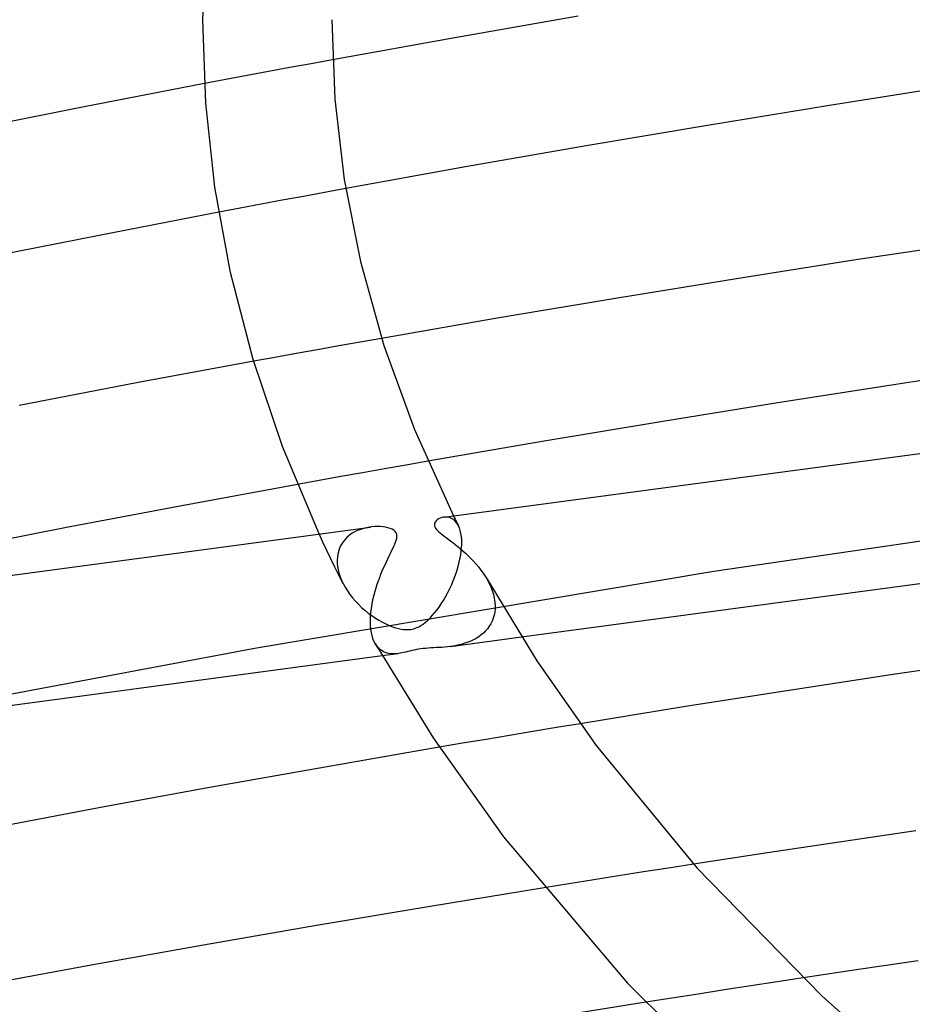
# Model space of a CAD drawing. Header units: millimetres. Extents: x -470 to 470, y -236 to 403.
# Tile 44 of 107: x -143 to -115, y 236 to 267. Entities that reach past the tile are written whole.
import ezdxf

# ---------------------------------------------------------------- set-up
doc = ezdxf.new("R2010")
doc.units = ezdxf.units.MM
doc.layers.add('HIDDEN', color=7, linetype='Continuous')
doc.layers.add('THICK', color=7, linetype='Continuous')

msp = doc.modelspace()

# ---------------------------------------------------------------- linework, layer by layer
at = {"layer": 'HIDDEN'}
for p, q in [((-134.3, 265.248), (-134.961, 265.125)), ((-133.638, 265.37), (-134.3, 265.248)), ((-132.976, 265.492), (-133.638, 265.37)), ((-135.623, 265.002), (-136.284, 264.878)), ((-134.961, 265.125), (-135.623, 265.002)), ((-136.284, 264.878), (-136.945, 264.753)), ((-133.224, 261.379), (-133.88, 261.258)), ((-132.568, 261.5), (-133.224, 261.379)), ((-135.191, 261.013), (-135.846, 260.89)), ((-134.535, 261.136), (-135.191, 261.013)), ((-133.88, 261.258), (-134.535, 261.136)), ((-135.846, 260.89), (-136.501, 260.766)), ((-132.118, 256.74), (-132.78, 256.622)), ((-131.455, 256.857), (-132.118, 256.74)), ((-134.102, 256.385), (-134.762, 256.266)), ((-133.442, 256.504), (-134.102, 256.385)), ((-132.78, 256.622), (-133.442, 256.504)), ((-134.762, 256.266), (-135.421, 256.146)), ((-130.02, 253.047), (-130.696, 252.929)), ((-131.37, 252.81), (-132.044, 252.69)), ((-130.696, 252.929), (-131.37, 252.81)), ((-133.39, 252.449), (-134.062, 252.328)), ((-132.718, 252.57), (-133.39, 252.449)), ((-132.044, 252.69), (-132.718, 252.57)), ((-106.768, 251.744), (-121.151, 249.629)), ((-129.476, 251.318), (-129.539, 251.312)), ((-129.411, 251.314), (-129.476, 251.318)), ((-129.347, 251.3), (-129.411, 251.314)), ((-129.285, 251.274), (-129.347, 251.3)), ((-129.226, 251.237), (-129.285, 251.274)), ((-129.228, 251.354), (-129.202, 251.303)), ((-129.171, 251.188), (-129.226, 251.237)), ((-129.202, 251.303), (-129.177, 251.252)), ((-129.177, 251.252), (-129.152, 251.202)), ((-129.121, 251.127), (-129.171, 251.188)), ((-129.152, 251.202), (-129.126, 251.151)), ((-132.175, 250.91), (-132.272, 250.865)), ((-132.076, 250.947), (-132.175, 250.91)), ((-131.975, 250.976), (-132.076, 250.947)), ((-131.872, 250.998), (-131.975, 250.976)), ((-131.769, 251.013), (-131.872, 250.998)), ((-129.126, 251.151), (-129.101, 251.101)), ((-129.077, 251.053), (-129.121, 251.127)), ((-129.101, 251.101), (-129.075, 251.05)), ((-129.044, 250.981), (-129.077, 251.053)), ((-129.017, 250.9), (-129.044, 250.981)), ((-128.996, 250.809), (-129.017, 250.9)), ((-133.274, 250.539), (-133.393, 250.796)), ((-132.605, 250.605), (-132.67, 250.519)), ((-132.532, 250.683), (-132.605, 250.605)), ((-132.451, 250.752), (-132.532, 250.683)), ((-132.364, 250.813), (-132.451, 250.752)), ((-132.272, 250.865), (-132.364, 250.813)), ((-128.981, 250.711), (-128.996, 250.809)), ((-128.972, 250.605), (-128.981, 250.711)), ((-128.971, 250.491), (-128.972, 250.605)), ((-133.153, 250.282), (-133.274, 250.539)), ((-133.03, 250.025), (-133.153, 250.282)), ((-132.771, 250.322), (-132.805, 250.212)), ((-132.726, 250.425), (-132.771, 250.322)), ((-132.67, 250.519), (-132.726, 250.425)), ((-129.002, 250.147), (-128.984, 250.278)), ((-128.984, 250.278), (-128.974, 250.405)), ((-128.974, 250.405), (-128.973, 250.42)), ((-128.973, 250.42), (-128.972, 250.434)), ((-128.972, 250.449), (-128.971, 250.463)), ((-128.972, 250.434), (-128.972, 250.449)), ((-128.971, 250.477), (-128.971, 250.491)), ((-128.971, 250.463), (-128.971, 250.477)), ((-132.906, 249.768), (-133.03, 250.025)), ((-132.826, 250.096), (-132.835, 249.973)), ((-132.835, 249.973), (-132.835, 249.959)), ((-132.805, 250.212), (-132.826, 250.096)), ((-129.057, 249.878), (-129.026, 250.014)), ((-129.026, 250.014), (-129.002, 250.147)), ((-132.779, 249.513), (-132.906, 249.768)), ((-132.835, 249.959), (-132.835, 249.945)), ((-132.835, 249.945), (-132.835, 249.931)), ((-132.835, 249.931), (-132.834, 249.917)), ((-132.834, 249.917), (-132.834, 249.903)), ((-132.834, 249.903), (-132.833, 249.888)), ((-132.833, 249.888), (-132.823, 249.784)), ((-132.823, 249.784), (-132.804, 249.679)), ((-132.804, 249.679), (-132.777, 249.573)), ((-129.136, 249.606), (-129.094, 249.742)), ((-129.094, 249.742), (-129.057, 249.878)), ((-121.151, 249.629), (-135.331, 247.256)), ((-132.652, 249.259), (-132.779, 249.513)), ((-132.777, 249.573), (-132.742, 249.467)), ((-132.742, 249.467), (-132.699, 249.36)), ((-132.699, 249.36), (-132.65, 249.255)), ((-129.235, 249.34), (-129.183, 249.472)), ((-129.183, 249.472), (-129.136, 249.606)), ((-128.186, 249.39), (-128.125, 249.274)), ((-132.65, 249.255), (-132.587, 249.14)), ((-132.587, 249.14), (-132.517, 249.029)), ((-129.41, 248.963), (-129.349, 249.085)), ((-129.349, 249.085), (-129.29, 249.211)), ((-129.29, 249.211), (-129.235, 249.34)), ((-128.125, 249.274), (-128.071, 249.157)), ((-128.071, 249.157), (-128.026, 249.039)), ((-132.517, 249.029), (-132.44, 248.92)), ((-132.44, 248.92), (-132.357, 248.814)), ((-132.357, 248.814), (-132.268, 248.712)), ((-129.539, 248.735), (-129.474, 248.847)), ((-129.474, 248.847), (-129.41, 248.963)), ((-128.026, 249.039), (-127.989, 248.92)), ((-127.989, 248.92), (-127.961, 248.8)), ((-127.961, 248.8), (-127.944, 248.68)), ((-132.268, 248.712), (-132.175, 248.613)), ((-132.175, 248.613), (-132.076, 248.519)), ((-132.076, 248.519), (-131.974, 248.429)), ((-129.743, 248.434), (-129.674, 248.529)), ((-129.674, 248.529), (-129.606, 248.629)), ((-129.606, 248.629), (-129.539, 248.735)), ((-127.938, 248.473), (-127.948, 248.374)), ((-127.944, 248.68), (-127.937, 248.562)), ((-127.937, 248.503), (-127.938, 248.488)), ((-127.938, 248.488), (-127.938, 248.473)), ((-127.937, 248.562), (-127.937, 248.547)), ((-127.937, 248.547), (-127.937, 248.532)), ((-127.937, 248.532), (-127.937, 248.517)), ((-127.937, 248.517), (-127.937, 248.503)), ((-131.974, 248.429), (-131.868, 248.343)), ((-131.868, 248.343), (-131.759, 248.262)), ((-131.759, 248.262), (-131.649, 248.188)), ((-131.649, 248.188), (-131.54, 248.12)), ((-130.024, 248.119), (-129.953, 248.188)), ((-129.953, 248.188), (-129.883, 248.263)), ((-129.883, 248.263), (-129.813, 248.345)), ((-129.813, 248.345), (-129.743, 248.434)), ((-127.992, 248.184), (-128.026, 248.095)), ((-127.966, 248.278), (-127.992, 248.184)), ((-127.948, 248.374), (-127.966, 248.278)), ((-131.54, 248.12), (-131.431, 248.059)), ((-131.431, 248.059), (-131.325, 248.005)), ((-131.325, 248.005), (-131.221, 247.958)), ((-131.221, 247.958), (-131.119, 247.919)), ((-131.119, 247.919), (-131.022, 247.886)), ((-131.022, 247.886), (-130.932, 247.861)), ((-130.932, 247.861), (-130.851, 247.845)), ((-130.851, 247.845), (-130.78, 247.834)), ((-130.78, 247.834), (-130.718, 247.829)), ((-130.611, 247.83), (-130.56, 247.835)), ((-130.56, 247.835), (-130.51, 247.844)), ((-130.51, 247.844), (-130.461, 247.855)), ((-130.461, 247.855), (-130.412, 247.87)), ((-130.412, 247.87), (-130.359, 247.891)), ((-130.359, 247.891), (-130.3, 247.918)), ((-130.3, 247.918), (-130.235, 247.955)), ((-130.235, 247.955), (-130.165, 248.002)), ((-130.165, 248.002), (-130.094, 248.057)), ((-130.094, 248.057), (-130.024, 248.119)), ((-128.169, 247.857), (-128.229, 247.787)), ((-128.115, 247.932), (-128.169, 247.857)), ((-128.067, 248.011), (-128.115, 247.932)), ((-128.026, 248.095), (-128.067, 248.011)), ((-130.718, 247.829), (-130.663, 247.828)), ((-130.663, 247.828), (-130.611, 247.83)), ((-129.323, 247.305), (-127.12, 247.6)), ((-128.521, 247.558), (-128.604, 247.512)), ((-128.441, 247.608), (-128.521, 247.558)), ((-128.366, 247.662), (-128.441, 247.608)), ((-128.295, 247.722), (-128.366, 247.662)), ((-128.229, 247.787), (-128.295, 247.722)), ((-135.331, 247.256), (-149.255, 244.635)), ((-131.618, 247.34), (-131.655, 247.398)), ((-131.579, 247.289), (-131.618, 247.34)), ((-131.536, 247.243), (-131.579, 247.289)), ((-131.491, 247.204), (-131.536, 247.243)), ((-130.306, 247.222), (-130.375, 247.21)), ((-130.238, 247.232), (-130.306, 247.222)), ((-130.167, 247.241), (-130.238, 247.232)), ((-130.092, 247.248), (-130.167, 247.241)), ((-130.012, 247.254), (-130.092, 247.248)), ((-129.928, 247.259), (-130.012, 247.254)), ((-129.842, 247.264), (-129.928, 247.259)), ((-129.756, 247.269), (-129.842, 247.264)), ((-129.67, 247.273), (-129.756, 247.269)), ((-129.584, 247.279), (-129.67, 247.273)), ((-129.499, 247.286), (-129.584, 247.279)), ((-129.412, 247.295), (-129.499, 247.286)), ((-129.323, 247.305), (-129.412, 247.295)), ((-129.234, 247.319), (-129.323, 247.305)), ((-129.143, 247.335), (-129.234, 247.319)), ((-129.052, 247.354), (-129.143, 247.335)), ((-128.961, 247.377), (-129.052, 247.354)), ((-128.87, 247.404), (-128.961, 247.377)), ((-128.78, 247.436), (-128.87, 247.404)), ((-128.691, 247.472), (-128.78, 247.436)), ((-128.604, 247.512), (-128.691, 247.472)), ((-131.443, 247.17), (-131.491, 247.204)), ((-131.392, 247.142), (-131.443, 247.17)), ((-131.44, 247.022), (-130.939, 247.089)), ((-131.34, 247.12), (-131.392, 247.142)), ((-131.285, 247.102), (-131.34, 247.12)), ((-131.229, 247.09), (-131.285, 247.102)), ((-131.172, 247.082), (-131.229, 247.09)), ((-131.114, 247.078), (-131.172, 247.082)), ((-131.055, 247.079), (-131.114, 247.078)), ((-130.997, 247.082), (-131.055, 247.079)), ((-130.938, 247.089), (-130.997, 247.082)), ((-130.88, 247.098), (-130.938, 247.089)), ((-130.823, 247.109), (-130.88, 247.098)), ((-130.766, 247.121), (-130.823, 247.109)), ((-130.708, 247.134), (-130.766, 247.121)), ((-130.647, 247.149), (-130.708, 247.134)), ((-130.583, 247.164), (-130.647, 247.149)), ((-130.516, 247.18), (-130.583, 247.164)), ((-130.445, 247.196), (-130.516, 247.18)), ((-130.375, 247.21), (-130.445, 247.196)), ((-126.032, 244.791), (-126.761, 244.67)), ((-125.302, 244.911), (-126.032, 244.791)), ((-127.489, 244.549), (-128.216, 244.427)), ((-126.761, 244.67), (-127.489, 244.549)), ((-128.943, 244.304), (-129.669, 244.181)), ((-128.216, 244.427), (-128.943, 244.304)), ((-121.787, 240.558), (-122.56, 240.438)), ((-123.333, 240.317), (-124.104, 240.196)), ((-122.56, 240.438), (-123.333, 240.317)), ((-125.646, 239.951), (-126.416, 239.828)), ((-124.876, 240.074), (-125.646, 239.951)), ((-124.104, 240.196), (-124.876, 240.074)), ((-119.193, 236.908), (-120.008, 236.784)), ((-118.377, 237.032), (-119.193, 236.908)), ((-120.823, 236.659), (-121.636, 236.533)), ((-120.008, 236.784), (-120.823, 236.659)), ((-122.45, 236.407), (-123.263, 236.279)), ((-121.636, 236.533), (-122.45, 236.407))]:
    msp.add_line(p, q, dxfattribs=at)
at = {"layer": 'THICK'}
for p, q in [((-137, 266.731), (-136.888, 269.562)), ((-125.362, 266.839), (-129.182, 266.174)), ((-136.906, 264.148), (-137, 266.735)), ((-133, 266.731), (-132.904, 264.27)), ((-129.182, 266.174), (-132.976, 265.492)), ((-136.945, 264.753), (-140.735, 264.024)), ((-113.772, 264.674), (-117.569, 264.076)), ((-140.735, 264.024), (-144.514, 263.275)), ((-136.623, 261.546), (-136.906, 264.148)), ((-132.904, 264.27), (-132.613, 261.785)), ((-117.569, 264.076), (-121.35, 263.459)), ((-121.35, 263.459), (-125.112, 262.823)), ((-125.112, 262.823), (-128.852, 262.17)), ((-128.852, 262.17), (-132.568, 261.5)), ((-132.613, 261.785), (-132.112, 259.239)), ((-136.137, 258.896), (-136.623, 261.546)), ((-136.501, 260.766), (-140.216, 260.05)), ((-140.216, 260.05), (-143.921, 259.314)), ((-113.03, 259.851), (-116.745, 259.287)), ((-132.112, 259.239), (-131.385, 256.635)), ((-116.745, 259.287), (-120.448, 258.705)), ((-135.437, 256.198), (-136.137, 258.896)), ((-120.448, 258.705), (-124.136, 258.106)), ((-124.136, 258.106), (-127.806, 257.489)), ((-127.806, 257.489), (-131.455, 256.857)), ((-131.385, 256.635), (-130.438, 254.033)), ((-135.421, 256.146), (-139.061, 255.473)), ((-134.525, 253.5), (-135.437, 256.198)), ((-111.852, 255.982), (-115.513, 255.43)), ((-139.061, 255.473), (-142.693, 254.78)), ((-115.513, 255.43), (-119.163, 254.859)), ((-119.163, 254.859), (-122.799, 254.272)), ((-129.525, 251.314), (-105.718, 254.504)), ((-122.799, 254.272), (-126.419, 253.668)), ((-130.438, 254.033), (-129.228, 251.354)), ((-126.419, 253.668), (-130.02, 253.047)), ((-133.393, 250.796), (-134.525, 253.5)), ((-134.062, 252.328), (-137.651, 251.668)), ((-137.651, 251.668), (-141.23, 250.989)), ((-129.765, 251.199), (-129.792, 251.164)), ((-129.729, 251.231), (-129.765, 251.199)), ((-129.688, 251.258), (-129.729, 251.231)), ((-129.642, 251.281), (-129.688, 251.258)), ((-129.592, 251.3), (-129.642, 251.281)), ((-129.539, 251.312), (-129.592, 251.3)), ((-155.605, 247.82), (-131.799, 251.009)), ((-141.23, 250.989), (-144.801, 250.292)), ((-131.674, 251.021), (-131.769, 251.013)), ((-131.582, 251.024), (-131.674, 251.021)), ((-131.494, 251.022), (-131.582, 251.024)), ((-131.411, 251.014), (-131.494, 251.022)), ((-131.333, 251.003), (-131.411, 251.014)), ((-131.261, 250.987), (-131.333, 251.003)), ((-131.193, 250.967), (-131.261, 250.987)), ((-131.13, 250.941), (-131.193, 250.967)), ((-131.075, 250.908), (-131.13, 250.941)), ((-131.031, 250.87), (-131.075, 250.908)), ((-129.811, 251.126), (-129.819, 251.088)), ((-129.819, 251.088), (-129.818, 251.052)), ((-129.818, 251.052), (-129.808, 251.016)), ((-129.792, 251.164), (-129.811, 251.126)), ((-129.808, 251.016), (-129.789, 250.978)), ((-129.789, 250.978), (-129.761, 250.939)), ((-129.761, 250.939), (-129.724, 250.898)), ((-129.724, 250.898), (-129.68, 250.857)), ((-131, 250.824), (-131.031, 250.87)), ((-131.024, 250.54), (-131.002, 250.603)), ((-131.002, 250.603), (-130.987, 250.663)), ((-130.984, 250.774), (-131, 250.824)), ((-130.987, 250.663), (-130.98, 250.72)), ((-130.98, 250.72), (-130.984, 250.774)), ((-129.68, 250.857), (-129.631, 250.815)), ((-129.631, 250.815), (-129.578, 250.773)), ((-129.578, 250.773), (-129.52, 250.729)), ((-129.52, 250.729), (-129.458, 250.683)), ((-129.458, 250.683), (-129.392, 250.634)), ((-129.392, 250.634), (-129.323, 250.582)), ((-129.323, 250.582), (-129.25, 250.527)), ((-131.145, 250.271), (-131.11, 250.344)), ((-131.11, 250.344), (-131.078, 250.412)), ((-131.078, 250.412), (-131.05, 250.476)), ((-131.05, 250.476), (-131.024, 250.54)), ((-129.25, 250.527), (-129.174, 250.469)), ((-129.174, 250.469), (-129.096, 250.407)), ((-129.096, 250.407), (-129.015, 250.341)), ((-129.015, 250.341), (-128.933, 250.271)), ((-127.12, 247.6), (-105.354, 250.517)), ((-131.307, 249.934), (-131.265, 250.025)), ((-131.265, 250.025), (-131.223, 250.112)), ((-131.223, 250.112), (-131.183, 250.194)), ((-131.183, 250.194), (-131.145, 250.271)), ((-128.933, 250.271), (-128.85, 250.197)), ((-128.85, 250.197), (-128.767, 250.119)), ((-128.767, 250.119), (-128.684, 250.037)), ((-128.684, 250.037), (-128.602, 249.951)), ((-131.434, 249.646), (-131.393, 249.745)), ((-131.393, 249.745), (-131.35, 249.841)), ((-131.35, 249.841), (-131.307, 249.934)), ((-128.602, 249.951), (-128.521, 249.861)), ((-128.521, 249.861), (-128.445, 249.769)), ((-128.445, 249.769), (-128.373, 249.676)), ((-128.373, 249.676), (-128.306, 249.582)), ((-131.553, 249.339), (-131.515, 249.443)), ((-131.515, 249.443), (-131.475, 249.546)), ((-131.475, 249.546), (-131.434, 249.646)), ((-128.306, 249.582), (-128.243, 249.487)), ((-128.243, 249.487), (-128.186, 249.39)), ((-128.185, 249.389), (-126.644, 246.857)), ((-131.656, 249.016), (-131.624, 249.125)), ((-131.624, 249.125), (-131.59, 249.233)), ((-131.59, 249.233), (-131.553, 249.339)), ((-131.736, 248.685), (-131.712, 248.796)), ((-131.712, 248.796), (-131.685, 248.906)), ((-131.685, 248.906), (-131.656, 249.016)), ((-131.786, 248.356), (-131.773, 248.464)), ((-131.773, 248.464), (-131.756, 248.574)), ((-131.756, 248.574), (-131.736, 248.685)), ((-131.801, 248.044), (-131.8, 248.145)), ((-131.8, 248.145), (-131.795, 248.249)), ((-131.795, 248.249), (-131.786, 248.356)), ((-131.801, 248.029), (-131.801, 248.044)), ((-131.8, 248.014), (-131.801, 248.029)), ((-131.8, 248), (-131.8, 248.014)), ((-131.799, 247.985), (-131.8, 248)), ((-131.798, 247.971), (-131.799, 247.985)), ((-131.798, 247.956), (-131.798, 247.971)), ((-131.788, 247.846), (-131.798, 247.956)), ((-131.773, 247.741), (-131.788, 247.846)), ((-131.752, 247.644), (-131.773, 247.741)), ((-131.725, 247.554), (-131.752, 247.644)), ((-131.693, 247.473), (-131.725, 247.554)), ((-131.656, 247.4), (-131.693, 247.473)), ((-131.656, 247.4), (-129.861, 244.469)), ((-153.219, 244.104), (-131.44, 247.022)), ((-112.16, 246.943), (-115.459, 246.456)), ((-126.644, 246.857), (-124.806, 244.236)), ((-115.459, 246.456), (-118.75, 245.955)), ((-118.75, 245.955), (-122.032, 245.44)), ((-122.032, 245.44), (-125.302, 244.911)), ((-129.669, 244.181), (-133.208, 243.569)), ((-129.861, 244.469), (-127.679, 241.408)), ((-124.806, 244.236), (-121.683, 240.441)), ((-133.208, 243.569), (-136.727, 242.942)), ((-136.727, 242.942), (-140.224, 242.3)), ((-140.224, 242.3), (-143.711, 241.642)), ((-114.885, 241.592), (-117.19, 241.254)), ((-127.679, 241.408), (-123.829, 236.871)), ((-117.19, 241.254), (-119.49, 240.909)), ((-119.49, 240.909), (-121.787, 240.558)), ((-121.683, 240.441), (-117.804, 236.481)), ((-126.416, 239.828), (-129.953, 239.25)), ((-129.953, 239.25), (-133.474, 238.657)), ((-133.474, 238.657), (-136.977, 238.049)), ((-136.977, 238.049), (-140.46, 237.428)), ((-114.814, 237.56), (-116.596, 237.298)), ((-140.46, 237.428), (-143.925, 236.792)), ((-116.596, 237.298), (-118.377, 237.032)), ((-123.829, 236.871), (-119.899, 232.968)), ((-123.263, 236.279), (-126.793, 235.715)), ((-117.804, 236.481), (-115.109, 234.073))]:
    msp.add_line(p, q, dxfattribs=at)

doc.saveas('drawing.dxf')
